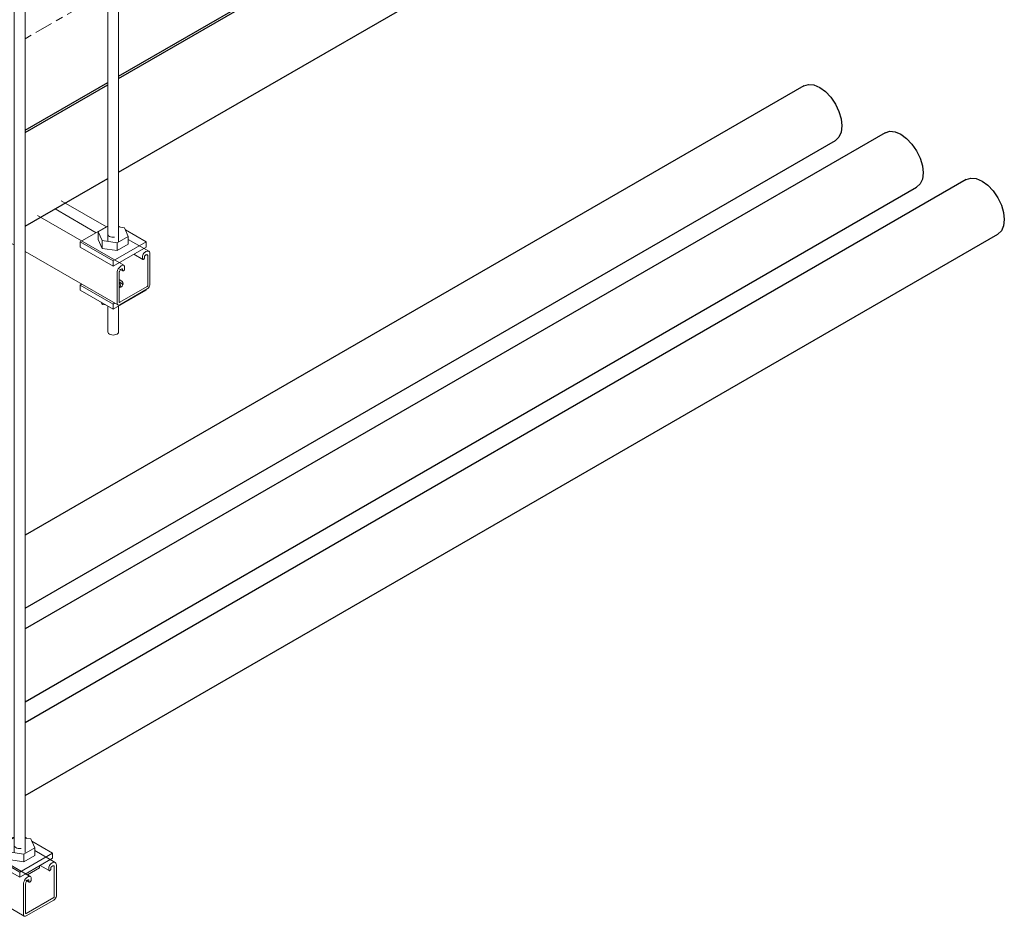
# Model space of a CAD drawing. Header units: inches. Extents: x 413 to 839, y -191 to 127.
# Tile 9 of 10: x 805 to 839, y 63 to 94. Entities that reach past the tile are written whole.
import ezdxf

# ---------------------------------------------------------------- set-up
doc = ezdxf.new("R2010")
doc.units = ezdxf.units.IN
doc.header["$MEASUREMENT"] = 0
doc.linetypes.add('Center', pattern=[1.25, 0.25, -0.1875, 0.625, -0.1875])
for name, color, linetype, lineweight in [('E-CABL-TRAY', 211, 'Continuous', 30), ('E-CABL-TRAY-CNTR', 211, 'Center', 18), ('E-POWR-CNDT', 130, 'Continuous', 30), ('S-BEAM', 12, 'Continuous', 9), ('S-COLS', 52, 'Continuous', 9), ('S-FSTN', 2, 'Continuous', 9)]:
    doc.layers.add(name, color=color, linetype=linetype, lineweight=lineweight)

# ---------------------------------------------------------------- blocks, each defined once
blk = doc.blocks.new('Vertical Rod - Rod-V19-3D - Retail 109 Rack Installation')
at = {"layer": 'S-COLS'}
for p, q in [((618.636, -37.833), (618.636, -67.855)), ((619.011, -67.851), (619.011, -37.832))]:
    blk.add_line(p, q, dxfattribs=at)
blk = doc.blocks.new('P1060 Series Square Washer - P1064 - Rod Dia 1_2_-V21-3D - Retail 109 Rack Installation')
at = {"layer": 'S-FSTN'}
for p, q in [((617.674, -67.871), (618.636, -67.315)), ((619.08, -67.356), (619.011, -67.316)), ((619.972, -67.871), (619.246, -67.452)), ((617.674, -68.049), (617.674, -67.871)), ((617.674, -67.871), (618.823, -68.534)), ((619.972, -67.871), (618.823, -68.534)), ((619.972, -68.049), (619.972, -67.871)), ((618.823, -68.713), (617.674, -68.049)), ((619.014, -68.602), (619.972, -68.049)), ((618.823, -68.534), (618.823, -68.713)), ((618.823, -68.713), (619.014, -68.602))]:
    blk.add_line(p, q, dxfattribs=at)
blk = doc.blocks.new('Hex_Nut - P1064 - Rod Dia 1_2_-V22-3D - Retail 109 Rack Installation')
at = {"layer": 'S-FSTN'}
for p, q in [((608.737, -61.608), (608.398, -61.804)), ((609.313, -61.66), (609.112, -61.63)), ((609.448, -61.966), (609.313, -61.66)), ((608.398, -61.804), (608.534, -62.11)), ((608.398, -62.074), (608.398, -61.804)), ((608.534, -62.38), (608.398, -62.074)), ((608.742, -61.913), (608.736, -61.885)), ((608.761, -61.939), (608.743, -61.915)), ((608.791, -61.962), (608.762, -61.94)), ((608.829, -61.979), (608.791, -61.962)), ((608.875, -61.99), (608.83, -61.979)), ((608.923, -61.993), (608.875, -61.99)), ((608.972, -61.99), (608.924, -61.993)), ((609.064, -62.188), (609.448, -61.966)), ((609.448, -62.236), (609.448, -61.966)), ((608.534, -62.11), (609.064, -62.188)), ((608.534, -62.11), (608.534, -62.38)), ((609.064, -62.458), (608.534, -62.38)), ((609.064, -62.458), (609.064, -62.188)), ((609.448, -62.236), (609.064, -62.458))]:
    blk.add_line(p, q, dxfattribs=at)
blk = doc.blocks.new('Channel Nut - P3010 - 1_2_-V23-3D - Retail 109 Rack Installation')
at = {"layer": 'S-BEAM'}
for p, q in [((619.097, -68.629), (619.515, -68.388)), ((619.515, -68.388), (619.515, -68.313)), ((619.515, -68.313), (619.515, -68.388))]:
    blk.add_line(p, q, dxfattribs=at)
blk = doc.blocks.new('Channel - Beam Loading - P1000-V47-3D - Retail 109 Rack Installation')
at = {"layer": 'S-BEAM'}
for p, q in [((795.59, 70.608), (795.38, 70.729)), ((793.573, 69.444), (793.573, 70.378)), ((794.733, 70.113), (793.811, 70.645)), ((798.419, 68.975), (798.16, 69.124)), ((797.562, 68.48), (796.93, 68.845)), ((795.628, 68.093), (796.259, 67.728)), ((801.247, 67.342), (800.989, 67.491)), ((800.39, 66.847), (799.759, 67.212)), ((798.456, 66.46), (799.088, 66.095)), ((805.125, 64.114), (802.587, 65.579)), ((804.518, 65.454), (803.817, 65.858)), ((803.722, 65.506), (804.164, 65.25)), ((805.995, 64.601), (805.279, 65.014)), ((801.285, 64.827), (804.915, 62.731)), ((805.896, 64.591), (805.865, 64.574)), ((806.036, 63.456), (806.036, 64.51)), ((805.474, 64.494), (805.781, 64.317)), ((805.77, 64.409), (805.77, 64.341)), ((805.845, 64.384), (805.845, 64.42)), ((805.867, 64.458), (805.896, 64.475)), ((805.962, 64.437), (805.962, 63.414)), ((804.887, 63.847), (804.887, 62.793)), ((804.961, 62.836), (804.961, 63.859)), ((804.975, 63.984), (805.089, 63.917)), ((805.057, 64.107), (805.028, 64.09)), ((805.028, 63.974), (805.056, 63.991)), ((805.079, 63.978), (805.079, 63.942)), ((805.153, 63.985), (805.153, 64.051)), ((805.94, 63.376), (804.983, 62.824)), ((804.983, 62.738), (805.94, 63.29))]:
    blk.add_line(p, q, dxfattribs=at)
for points in [[(793.573, 70.378, 0), (793.578, 70.423, 0), (793.592, 70.471, 0), (793.615, 70.517, 0), (793.644, 70.56, 0), (793.678, 70.595, 0), (793.706, 70.617, 0)], [(805.865, 64.574, 0), (805.841, 64.556, 0), (805.818, 64.531, 0), (805.798, 64.502, 0), (805.783, 64.471, 0), (805.773, 64.439, 0), (805.77, 64.409, 0)], [(806.036, 64.51, 0), (806.031, 64.549, 0), (806.017, 64.58, 0), (805.995, 64.601, 0), (805.966, 64.61, 0), (805.932, 64.607, 0), (805.896, 64.591, 0)], [(805.77, 64.341, 0), (805.771, 64.331, 0), (805.774, 64.323, 0), (805.779, 64.318, 0), (805.786, 64.315, 0), (805.794, 64.314, 0), (805.803, 64.317, 0), (805.812, 64.322, 0), (805.821, 64.33, 0), (805.829, 64.339, 0), (805.835, 64.35, 0), (805.84, 64.361, 0), (805.844, 64.373, 0), (805.845, 64.384, 0)], [(805.845, 64.42, 0), (805.845, 64.427, 0), (805.848, 64.435, 0), (805.851, 64.442, 0), (805.856, 64.449, 0), (805.861, 64.454, 0), (805.867, 64.458, 0)], [(805.896, 64.475, 0), (805.913, 64.482, 0), (805.929, 64.484, 0), (805.942, 64.48, 0), (805.953, 64.47, 0), (805.96, 64.455, 0), (805.962, 64.437, 0)], [(805.028, 64.09, 0), (804.991, 64.063, 0), (804.957, 64.028, 0), (804.928, 63.985, 0), (804.906, 63.939, 0), (804.892, 63.891, 0), (804.887, 63.847, 0)], [(804.961, 63.859, 0), (804.964, 63.88, 0), (804.97, 63.903, 0), (804.981, 63.924, 0), (804.994, 63.945, 0), (805.01, 63.961, 0), (805.028, 63.974, 0)], [(805.056, 63.991, 0), (805.062, 63.993, 0), (805.067, 63.994, 0), (805.072, 63.992, 0), (805.076, 63.989, 0), (805.078, 63.984, 0), (805.079, 63.978, 0)], [(805.153, 64.051, 0), (805.15, 64.078, 0), (805.14, 64.099, 0), (805.125, 64.114, 0), (805.105, 64.12, 0), (805.082, 64.117, 0), (805.057, 64.107, 0)], [(805.079, 63.942, 0), (805.08, 63.932, 0), (805.083, 63.924, 0), (805.088, 63.918, 0), (805.095, 63.915, 0), (805.103, 63.915, 0), (805.111, 63.918, 0), (805.12, 63.923, 0), (805.129, 63.93, 0), (805.137, 63.94, 0), (805.144, 63.951, 0), (805.149, 63.962, 0), (805.152, 63.974, 0), (805.153, 63.985, 0)], [(805.94, 63.29, 0), (805.965, 63.308, 0), (805.988, 63.332, 0), (806.008, 63.362, 0), (806.023, 63.393, 0), (806.033, 63.426, 0), (806.036, 63.456, 0)], [(805.962, 63.414, 0), (805.961, 63.407, 0), (805.959, 63.4, 0), (805.955, 63.392, 0), (805.951, 63.386, 0), (805.945, 63.38, 0), (805.94, 63.376, 0)], [(804.887, 62.793, 0), (804.89, 62.766, 0), (804.9, 62.745, 0), (804.915, 62.731, 0), (804.935, 62.725, 0), (804.958, 62.727, 0), (804.983, 62.738, 0)], [(804.983, 62.824, 0), (804.978, 62.821, 0), (804.972, 62.821, 0), (804.968, 62.822, 0), (804.964, 62.825, 0), (804.962, 62.83, 0), (804.961, 62.836, 0)]]:
    blk.add_polyline3d(points, dxfattribs=at)
blk = doc.blocks.new('Vertical Rod - Rod-1204655-3D - Retail 109 Rack Installation')
at = {"layer": 'S-COLS'}
for p, q in [((689.035, 49.421), (689.035, 17.664)), ((689.41, 17.668), (689.41, 49.423)), ((689.035, 15.409), (689.035, 14.509)), ((689.41, 14.509), (689.41, 15.411))]:
    blk.add_line(p, q, dxfattribs=at)
for points in [[(689.355, 14.433, 0), (689.316, 14.416, 0), (689.271, 14.405, 0), (689.222, 14.401, 0), (689.174, 14.405, 0), (689.128, 14.416, 0), (689.09, 14.433, 0), (689.06, 14.455, 0), (689.041, 14.481, 0), (689.035, 14.509, 0)], [(689.41, 14.509, 0), (689.403, 14.481, 0), (689.385, 14.455, 0), (689.355, 14.433, 0)]]:
    blk.add_polyline3d(points, dxfattribs=at)
blk = doc.blocks.new('P1060 Series Square Washer - P1064 - Rod Dia 1_2_-V51-3D - Retail 109 Rack Installation')
at = {"layer": 'S-FSTN'}
for p, q in [((806.866, 86.234), (807.82, 86.785)), ((808.273, 86.749), (808.204, 86.789)), ((809.164, 86.234), (808.438, 86.653)), ((806.866, 86.056), (806.866, 86.234)), ((806.866, 86.234), (808.015, 85.571)), ((809.164, 86.234), (808.015, 85.571)), ((809.164, 86.056), (809.164, 86.234)), ((808.015, 85.392), (806.866, 86.056)), ((808.015, 85.392), (809.164, 86.056)), ((808.015, 85.571), (808.015, 85.392))]:
    blk.add_line(p, q, dxfattribs=at)
blk = doc.blocks.new('P1060 Series Square Washer - P1064 - Rod Dia 1_2_-V28-3D - Retail 109 Rack Installation')
at = {"layer": 'S-FSTN'}
for p, q in [((688.072, 16.144), (688.121, 16.172)), ((688.072, 15.965), (688.072, 16.144)), ((688.072, 16.144), (689.221, 15.481)), ((689.221, 15.302), (688.072, 15.965)), ((689.221, 15.302), (690.37, 15.965)), ((690.37, 15.965), (690.37, 15.99)), ((689.27, 15.509), (689.221, 15.481)), ((689.221, 15.481), (689.221, 15.302))]:
    blk.add_line(p, q, dxfattribs=at)
blk.add_polyline3d([(689.437, 16.216, 0), (689.462, 16.181, 0), (689.471, 16.144, 0), (689.462, 16.107, 0), (689.437, 16.072, 0)], dxfattribs=at)
blk = doc.blocks.new('Hex_Nut - P1064 - Rod Dia 1_2_-V52-3D - Retail 109 Rack Installation')
at = {"layer": 'S-FSTN'}
for p, q in [((807.82, 86.776), (807.49, 86.586)), ((807.49, 86.586), (807.625, 86.28)), ((807.49, 86.316), (807.49, 86.586)), ((807.834, 86.477), (807.827, 86.505)), ((807.852, 86.45), (807.835, 86.475)), ((808.404, 86.729), (808.204, 86.759)), ((808.54, 86.423), (808.404, 86.729)), ((807.625, 86.009), (807.49, 86.316)), ((807.625, 86.28), (808.156, 86.201)), ((807.625, 86.28), (807.625, 86.009)), ((807.882, 86.428), (807.853, 86.45)), ((807.921, 86.411), (807.883, 86.428)), ((807.966, 86.4), (807.922, 86.411)), ((808.015, 86.396), (807.967, 86.4)), ((808.063, 86.4), (808.015, 86.396)), ((808.156, 86.201), (808.54, 86.423)), ((808.156, 85.931), (808.156, 86.201)), ((808.54, 86.153), (808.156, 85.931)), ((808.54, 86.153), (808.54, 86.423)), ((808.156, 85.931), (807.625, 86.009))]:
    blk.add_line(p, q, dxfattribs=at)
blk = doc.blocks.new('Hex_Nut - P1064 - Rod Dia 1_2_-V30-3D - Retail 109 Rack Installation')
at = {"layer": 'S-FSTN'}
for p, q in [((688.831, 15.47), (688.798, 15.546)), ((688.831, 15.527), (688.831, 15.47)), ((688.963, 15.451), (688.831, 15.47))]:
    blk.add_line(p, q, dxfattribs=at)
blk = doc.blocks.new('Channel - Beam Loading T-Series - P1000T-V53-3D - Retail 109 Rack Installation')
at = {"layer": 'S-BEAM'}
for p, q in [((803.442, 89.264), (797.79, 92.528)), ((802.585, 88.769), (796.958, 92.018)), ((807.785, 86.756), (806.204, 87.669)), ((808.385, 85.42), (805.372, 87.16)), ((805.988, 87.386), (807.425, 86.557)), ((804.182, 86.343), (804.57, 86.119)), ((809.255, 85.908), (808.54, 86.321)), ((804.943, 85.904), (808.176, 84.038)), ((808.728, 85.804), (809.041, 85.624)), ((809.156, 85.898), (809.126, 85.88)), ((809.127, 85.765), (809.156, 85.782)), ((809.296, 84.763), (809.296, 85.817)), ((809.03, 85.716), (809.03, 85.648)), ((809.105, 85.691), (809.105, 85.727)), ((809.222, 85.744), (809.222, 84.721)), ((808.147, 85.153), (808.147, 84.1)), ((808.222, 84.143), (808.222, 85.166)), ((808.235, 85.291), (808.35, 85.224)), ((808.317, 85.414), (808.288, 85.397)), ((808.288, 85.281), (808.317, 85.298)), ((808.339, 85.285), (808.339, 85.249)), ((808.413, 85.292), (808.413, 85.358)), ((808.222, 84.925), (808.28, 84.891)), ((808.28, 84.805), (808.222, 84.839)), ((809.2, 84.683), (808.244, 84.131)), ((808.244, 84.045), (809.2, 84.597))]:
    blk.add_line(p, q, dxfattribs=at)
for points in [[(809.126, 85.88, 0), (809.101, 85.863, 0), (809.078, 85.838, 0), (809.058, 85.809, 0), (809.043, 85.778, 0), (809.034, 85.746, 0), (809.03, 85.716, 0)], [(809.296, 85.817, 0), (809.292, 85.856, 0), (809.278, 85.887, 0), (809.255, 85.908, 0), (809.226, 85.917, 0), (809.192, 85.914, 0), (809.156, 85.898, 0)], [(809.156, 85.782, 0), (809.173, 85.789, 0), (809.189, 85.791, 0), (809.203, 85.787, 0), (809.213, 85.777, 0), (809.22, 85.762, 0), (809.222, 85.744, 0)], [(809.03, 85.648, 0), (809.031, 85.638, 0), (809.035, 85.63, 0), (809.04, 85.625, 0), (809.047, 85.622, 0), (809.054, 85.621, 0), (809.063, 85.624, 0), (809.072, 85.629, 0), (809.081, 85.637, 0), (809.089, 85.646, 0), (809.096, 85.657, 0), (809.101, 85.668, 0), (809.104, 85.68, 0), (809.105, 85.691, 0)], [(809.105, 85.727, 0), (809.106, 85.734, 0), (809.108, 85.742, 0), (809.111, 85.749, 0), (809.116, 85.756, 0), (809.121, 85.761, 0), (809.127, 85.765, 0)], [(808.288, 85.397, 0), (808.252, 85.37, 0), (808.218, 85.335, 0), (808.189, 85.292, 0), (808.166, 85.245, 0), (808.152, 85.198, 0), (808.147, 85.153, 0)], [(808.222, 85.166, 0), (808.224, 85.187, 0), (808.231, 85.209, 0), (808.241, 85.231, 0), (808.255, 85.251, 0), (808.271, 85.268, 0), (808.288, 85.281, 0)], [(808.413, 85.358, 0), (808.41, 85.385, 0), (808.401, 85.406, 0), (808.385, 85.42, 0), (808.365, 85.427, 0), (808.342, 85.424, 0), (808.317, 85.414, 0)], [(808.317, 85.298, 0), (808.323, 85.3, 0), (808.328, 85.301, 0), (808.332, 85.299, 0), (808.336, 85.296, 0), (808.338, 85.291, 0), (808.339, 85.285, 0)], [(808.339, 85.249, 0), (808.34, 85.239, 0), (808.343, 85.231, 0), (808.348, 85.225, 0), (808.355, 85.222, 0), (808.363, 85.222, 0), (808.372, 85.225, 0), (808.381, 85.23, 0), (808.389, 85.237, 0), (808.397, 85.247, 0), (808.404, 85.258, 0), (808.409, 85.269, 0), (808.412, 85.281, 0), (808.413, 85.292, 0)], [(808.28, 84.891, 0), (808.325, 84.858, 0), (808.353, 84.819, 0), (808.362, 84.777, 0), (808.353, 84.735, 0), (808.325, 84.695, 0), (808.28, 84.662, 0), (808.222, 84.636, 0)], [(808.352, 84.735, 0), (808.325, 84.772, 0), (808.28, 84.805, 0)], [(809.2, 84.597, 0), (809.225, 84.615, 0), (809.248, 84.639, 0), (809.268, 84.669, 0), (809.283, 84.7, 0), (809.293, 84.733, 0), (809.296, 84.763, 0)], [(809.222, 84.721, 0), (809.221, 84.714, 0), (809.219, 84.707, 0), (809.216, 84.699, 0), (809.211, 84.693, 0), (809.206, 84.687, 0), (809.2, 84.683, 0)], [(808.147, 84.1, 0), (808.151, 84.073, 0), (808.16, 84.052, 0), (808.176, 84.038, 0), (808.196, 84.032, 0), (808.219, 84.034, 0), (808.244, 84.045, 0)], [(808.244, 84.131, 0), (808.238, 84.128, 0), (808.233, 84.128, 0), (808.228, 84.129, 0), (808.225, 84.132, 0), (808.222, 84.137, 0), (808.222, 84.143, 0)]]:
    blk.add_polyline3d(points, dxfattribs=at)

msp = doc.modelspace()

# ---------------------------------------------------------------- linework, layer by layer
at = {"layer": 'E-CABL-TRAY'}
for p, q in [((808.202, 92.012), (821.616, 99.757)), ((808.202, 91.931), (821.687, 99.716)), ((808.203, 88.665), (821.687, 96.45)), ((804.943, 90.13), (807.829, 91.796)), ((804.943, 90.049), (807.829, 91.715)), ((804.943, 86.783), (807.829, 88.449))]:
    msp.add_line(p, q, dxfattribs=at)
at = {"layer": 'E-CABL-TRAY-CNTR'}
msp.add_line((804.943, 93.315), (807.829, 94.981), dxfattribs=at)
at = {"layer": 'E-POWR-CNDT'}
for p, q in [((832.082, 91.676), (804.943, 76.008)), ((834.91, 90.043), (804.942, 72.741)), ((804.941, 73.47), (833.18, 89.774)), ((837.739, 88.41), (804.942, 69.475)), ((804.942, 70.204), (836.009, 88.141)), ((804.943, 66.939), (838.837, 86.508))]:
    msp.add_line(p, q, dxfattribs=at)
for points in [[(832.082, 91.676, 0), (832.243, 91.726, 0), (832.43, 91.707, 0), (832.631, 91.622, 0)], [(832.631, 91.622, 0), (832.832, 91.475, 0), (833.019, 91.278, 0), (833.18, 91.042, 0), (833.304, 90.785, 0), (833.381, 90.524, 0), (833.408, 90.277, 0)], [(833.408, 90.277, 0), (833.381, 90.06, 0), (833.304, 89.888, 0), (833.18, 89.774, 0)], [(834.91, 90.043, 0), (835.071, 90.093, 0), (835.258, 90.074, 0), (835.459, 89.989, 0)], [(835.459, 89.989, 0), (835.66, 89.842, 0), (835.848, 89.645, 0), (836.009, 89.409, 0), (836.132, 89.152, 0), (836.21, 88.891, 0), (836.236, 88.644, 0)], [(836.236, 88.644, 0), (836.21, 88.427, 0), (836.132, 88.255, 0), (836.009, 88.141, 0)], [(837.739, 88.41, 0), (837.899, 88.46, 0), (838.087, 88.441, 0), (838.288, 88.356, 0)], [(838.288, 88.356, 0), (838.489, 88.209, 0), (838.676, 88.012, 0), (838.837, 87.776, 0), (838.961, 87.519, 0), (839.038, 87.258, 0), (839.065, 87.011, 0)], [(839.065, 87.011, 0), (839.038, 86.794, 0), (838.961, 86.622, 0), (838.837, 86.508, 0)]]:
    msp.add_polyline3d(points, dxfattribs=at)

# ---------------------------------------------------------------- block references
at = {"layer": 'S-BEAM'}
for name, p in [('Channel - Beam Loading T-Series - P1000T-V53-3D - Retail 109 Rack Installation', (0, 0)), ('Channel - Beam Loading - P1000-V47-3D - Retail 109 Rack Installation', (0, 0)), ('Channel Nut - P3010 - 1_2_-V23-3D - Retail 109 Rack Installation', (185.932, 132.798))]:
    msp.add_blockref(name, p, dxfattribs=at)
at = {"layer": 'S-COLS'}
for name, p in [('Vertical Rod - Rod-1204655-3D - Retail 109 Rack Installation', (118.794, 68.586)), ('Vertical Rod - Rod-V19-3D - Retail 109 Rack Installation', (185.932, 132.798))]:
    msp.add_blockref(name, p, dxfattribs=at)
at = {"layer": 'S-FSTN'}
for name, p in [('P1060 Series Square Washer - P1064 - Rod Dia 1_2_-V51-3D - Retail 109 Rack Installation', (0, 0)), ('Hex_Nut - P1064 - Rod Dia 1_2_-V52-3D - Retail 109 Rack Installation', (0, 0)), ('P1060 Series Square Washer - P1064 - Rod Dia 1_2_-V28-3D - Retail 109 Rack Installation', (118.794, 68.586)), ('Hex_Nut - P1064 - Rod Dia 1_2_-V30-3D - Retail 109 Rack Installation', (118.794, 68.586)), ('P1060 Series Square Washer - P1064 - Rod Dia 1_2_-V21-3D - Retail 109 Rack Installation', (185.932, 132.798)), ('Hex_Nut - P1064 - Rod Dia 1_2_-V22-3D - Retail 109 Rack Installation', (195.831, 127.083))]:
    msp.add_blockref(name, p, dxfattribs=at)

doc.saveas('drawing.dxf')
